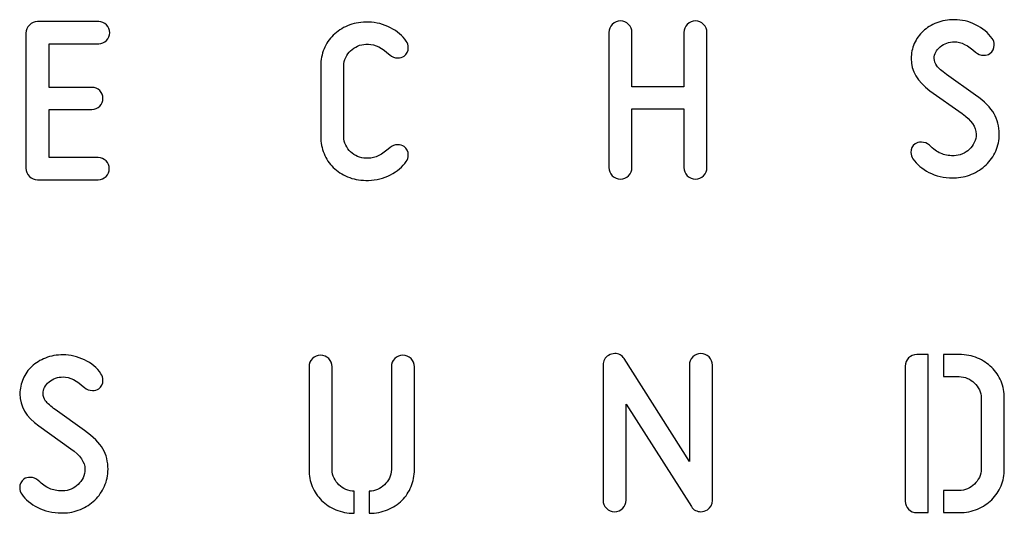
# Model space of a CAD drawing. Header units: millimetres. Extents: x -145 to 145, y -187 to 145.
# Tile 6 of 31: x -60 to -5, y -51 to -24. Entities that reach past the tile are written whole.
import ezdxf

# ---------------------------------------------------------------- set-up
doc = ezdxf.new("R2010")
doc.units = ezdxf.units.MM
doc.header["$MEASUREMENT"] = 0
doc.layers.add('Ebene 1', color=7, linetype='Continuous')

msp = doc.modelspace()

# ---------------------------------------------------------------- linework, layer by layer
at = {"layer": 'Ebene 1', "color": 1}
for points, knots in [([(-59.2975, -32.5652), (-59.4763, -32.5652), (-59.6291, -32.5017), (-59.7561, -32.3747), (-59.7561, -32.3747), (-59.8831, -32.2477), (-59.9466, -32.0948), (-59.9466, -31.9161), (-59.9466, -31.9161), (-59.9466, -31.9161), (-59.9466, -24.3243), (-59.9466, -24.3243), (-59.9466, -24.3243), (-59.9466, -24.1456), (-59.8831, -23.9927), (-59.7561, -23.8657), (-59.7561, -23.8657), (-59.6291, -23.7387), (-59.4763, -23.6752), (-59.2975, -23.6752), (-59.2975, -23.6752), (-59.2975, -23.6752), (-55.8544, -23.6752), (-55.8544, -23.6752), (-55.8544, -23.6752), (-55.6851, -23.6752), (-55.5393, -23.7364), (-55.417, -23.8587), (-55.417, -23.8587), (-55.2947, -23.9809), (-55.2335, -24.1268), (-55.2335, -24.2961), (-55.2335, -24.2961), (-55.2335, -24.4654), (-55.2947, -24.6112), (-55.417, -24.7335), (-55.417, -24.7335), (-55.5393, -24.8558), (-55.6851, -24.917), (-55.8544, -24.917), (-55.8544, -24.917), (-55.8544, -24.917), (-58.6484, -24.917), (-58.6484, -24.917), (-58.6484, -24.917), (-58.6484, -24.917), (-58.6484, -27.3723), (-58.6484, -27.3723), (-58.6484, -27.3723), (-58.6484, -27.3723), (-56.2354, -27.3723), (-56.2354, -27.3723), (-56.2354, -27.3723), (-56.0661, -27.3723), (-55.9203, -27.4335), (-55.798, -27.5558), (-55.798, -27.5558), (-55.6757, -27.6781), (-55.6145, -27.8239), (-55.6145, -27.9932), (-55.6145, -27.9932), (-55.6145, -28.1625), (-55.6757, -28.3084), (-55.798, -28.4306), (-55.798, -28.4306), (-55.9203, -28.5529), (-56.0661, -28.6141), (-56.2354, -28.6141), (-56.2354, -28.6141), (-56.2354, -28.6141), (-58.6484, -28.6141), (-58.6484, -28.6141), (-58.6484, -28.6141), (-58.6484, -28.6141), (-58.6484, -31.3234), (-58.6484, -31.3234), (-58.6484, -31.3234), (-58.6484, -31.3234), (-55.8826, -31.3234), (-55.8826, -31.3234), (-55.8826, -31.3234), (-55.7133, -31.3234), (-55.5675, -31.3846), (-55.4452, -31.5069), (-55.4452, -31.5069), (-55.3229, -31.6292), (-55.2617, -31.775), (-55.2617, -31.9443), (-55.2617, -31.9443), (-55.2617, -32.1136), (-55.3229, -32.2595), (-55.4452, -32.3818), (-55.4452, -32.3818), (-55.5675, -32.5041), (-55.7133, -32.5652), (-55.8826, -32.5652), (-55.8826, -32.5652), (-55.8826, -32.5652), (-59.2975, -32.5652), (-59.2975, -32.5652)], [0, 0, 0, 0, 0.04, 0.04, 0.04, 0.04, 0.08, 0.08, 0.08, 0.08, 0.12, 0.12, 0.12, 0.12, 0.16, 0.16, 0.16, 0.16, 0.2, 0.2, 0.2, 0.2, 0.24, 0.24, 0.24, 0.24, 0.28, 0.28, 0.28, 0.28, 0.32, 0.32, 0.32, 0.32, 0.36, 0.36, 0.36, 0.36, 0.4, 0.4, 0.4, 0.4, 0.44, 0.44, 0.44, 0.44, 0.48, 0.48, 0.48, 0.48, 0.52, 0.52, 0.52, 0.52, 0.56, 0.56, 0.56, 0.56, 0.6, 0.6, 0.6, 0.6, 0.64, 0.64, 0.64, 0.64, 0.68, 0.68, 0.68, 0.68, 0.72, 0.72, 0.72, 0.72, 0.76, 0.76, 0.76, 0.76, 0.8, 0.8, 0.8, 0.8, 0.84, 0.84, 0.84, 0.84, 0.88, 0.88, 0.88, 0.88, 0.92, 0.92, 0.92, 0.92, 0.96, 0.96, 0.96, 0.96, 1, 1, 1, 1]), ([(-40.8286, -32.5989), (-41.2049, -32.5989), (-41.5483, -32.533), (-41.8588, -32.4013), (-41.8588, -32.4013), (-42.1692, -32.2696), (-42.4373, -32.0933), (-42.6631, -31.8722), (-42.6631, -31.8722), (-42.8889, -31.6511), (-43.0629, -31.3924), (-43.1852, -31.0961), (-43.1852, -31.0961), (-43.3075, -30.7997), (-43.3686, -30.4822), (-43.3686, -30.1436), (-43.3686, -30.1436), (-43.3686, -30.1436), (-43.3686, -26.1642), (-43.3686, -26.1642), (-43.3686, -26.1642), (-43.3686, -25.8256), (-43.3075, -25.5081), (-43.1852, -25.2117), (-43.1852, -25.2117), (-43.0629, -24.9154), (-42.8889, -24.6567), (-42.6631, -24.4356), (-42.6631, -24.4356), (-42.4373, -24.2146), (-42.1692, -24.0382), (-41.8588, -23.9065), (-41.8588, -23.9065), (-41.5483, -23.7748), (-41.2049, -23.7089), (-40.8286, -23.7089), (-40.8286, -23.7089), (-40.8286, -23.7089), (-40.6875, -23.7089), (-40.6875, -23.7089), (-40.6875, -23.7089), (-40.2454, -23.7089), (-39.8315, -23.8124), (-39.4458, -24.0194), (-39.4458, -24.0194), (-39.0601, -24.2263), (-38.7637, -24.4756), (-38.5568, -24.7672), (-38.5568, -24.7672), (-38.4815, -24.8707), (-38.4439, -24.993), (-38.4439, -25.1341), (-38.4439, -25.1341), (-38.4439, -25.3411), (-38.5238, -25.501), (-38.6838, -25.6139), (-38.6838, -25.6139), (-38.7778, -25.6798), (-38.8954, -25.7127), (-39.0365, -25.7127), (-39.0365, -25.7127), (-39.2153, -25.7127), (-39.3658, -25.6562), (-39.4881, -25.5433), (-39.4881, -25.5433), (-39.9114, -25.1482), (-40.3112, -24.9507), (-40.6875, -24.9507), (-40.6875, -24.9507), (-40.6875, -24.9507), (-40.8286, -24.9507), (-40.8286, -24.9507), (-40.8286, -24.9507), (-40.9886, -24.9507), (-41.1438, -24.9836), (-41.2943, -25.0495), (-41.2943, -25.0495), (-41.4448, -25.1153), (-41.5765, -25.2023), (-41.6894, -25.3105), (-41.6894, -25.3105), (-41.8023, -25.4187), (-41.894, -25.5457), (-41.9646, -25.6915), (-41.9646, -25.6915), (-42.0351, -25.8373), (-42.0704, -25.9949), (-42.0704, -26.1642), (-42.0704, -26.1642), (-42.0704, -26.1642), (-42.0704, -30.1436), (-42.0704, -30.1436), (-42.0704, -30.1436), (-42.0704, -30.3129), (-42.0351, -30.4705), (-41.9646, -30.6163), (-41.9646, -30.6163), (-41.894, -30.7621), (-41.8023, -30.8891), (-41.6894, -30.9973), (-41.6894, -30.9973), (-41.5765, -31.1055), (-41.4448, -31.1925), (-41.2943, -31.2583), (-41.2943, -31.2583), (-41.1438, -31.3242), (-40.9886, -31.3571), (-40.8286, -31.3571), (-40.8286, -31.3571), (-40.8286, -31.3571), (-40.6875, -31.3571), (-40.6875, -31.3571), (-40.6875, -31.3571), (-40.3112, -31.3571), (-39.9114, -31.1596), (-39.4881, -30.7645), (-39.4881, -30.7645), (-39.3658, -30.6516), (-39.2153, -30.5951), (-39.0365, -30.5951), (-39.0365, -30.5951), (-38.8954, -30.5951), (-38.7778, -30.628), (-38.6838, -30.6939), (-38.6838, -30.6939), (-38.5238, -30.8068), (-38.4439, -30.9667), (-38.4439, -31.1737), (-38.4439, -31.1737), (-38.4439, -31.3148), (-38.4815, -31.4371), (-38.5568, -31.5406), (-38.5568, -31.5406), (-38.7637, -31.8322), (-39.0601, -32.0815), (-39.4458, -32.2885), (-39.4458, -32.2885), (-39.8315, -32.4954), (-40.2454, -32.5989), (-40.6875, -32.5989), (-40.6875, -32.5989), (-40.6875, -32.5989), (-40.8286, -32.5989), (-40.8286, -32.5989)], [0, 0, 0, 0, 0.0277778, 0.0277778, 0.0277778, 0.0277778, 0.0555556, 0.0555556, 0.0555556, 0.0555556, 0.0833333, 0.0833333, 0.0833333, 0.0833333, 0.1111111, 0.1111111, 0.1111111, 0.1111111, 0.1388889, 0.1388889, 0.1388889, 0.1388889, 0.1666667, 0.1666667, 0.1666667, 0.1666667, 0.1944444, 0.1944444, 0.1944444, 0.1944444, 0.2222222, 0.2222222, 0.2222222, 0.2222222, 0.25, 0.25, 0.25, 0.25, 0.2777778, 0.2777778, 0.2777778, 0.2777778, 0.3055556, 0.3055556, 0.3055556, 0.3055556, 0.3333333, 0.3333333, 0.3333333, 0.3333333, 0.3611111, 0.3611111, 0.3611111, 0.3611111, 0.3888889, 0.3888889, 0.3888889, 0.3888889, 0.4166667, 0.4166667, 0.4166667, 0.4166667, 0.4444444, 0.4444444, 0.4444444, 0.4444444, 0.4722222, 0.4722222, 0.4722222, 0.4722222, 0.5, 0.5, 0.5, 0.5, 0.5277778, 0.5277778, 0.5277778, 0.5277778, 0.5555556, 0.5555556, 0.5555556, 0.5555556, 0.5833333, 0.5833333, 0.5833333, 0.5833333, 0.6111111, 0.6111111, 0.6111111, 0.6111111, 0.6388889, 0.6388889, 0.6388889, 0.6388889, 0.6666667, 0.6666667, 0.6666667, 0.6666667, 0.6944444, 0.6944444, 0.6944444, 0.6944444, 0.7222222, 0.7222222, 0.7222222, 0.7222222, 0.75, 0.75, 0.75, 0.75, 0.7777778, 0.7777778, 0.7777778, 0.7777778, 0.8055556, 0.8055556, 0.8055556, 0.8055556, 0.8333333, 0.8333333, 0.8333333, 0.8333333, 0.8611111, 0.8611111, 0.8611111, 0.8611111, 0.8888889, 0.8888889, 0.8888889, 0.8888889, 0.9166667, 0.9166667, 0.9166667, 0.9166667, 0.9444444, 0.9444444, 0.9444444, 0.9444444, 0.9722222, 0.9722222, 0.9722222, 0.9722222, 1, 1, 1, 1]), ([(-21.6464, -31.879), (-21.6464, -32.0577), (-21.7099, -32.2106), (-21.8369, -32.3376), (-21.8369, -32.3376), (-21.9639, -32.4646), (-22.1168, -32.5281), (-22.2955, -32.5281), (-22.2955, -32.5281), (-22.4742, -32.5281), (-22.6271, -32.4646), (-22.7541, -32.3376), (-22.7541, -32.3376), (-22.8811, -32.2106), (-22.9446, -32.0577), (-22.9446, -31.879), (-22.9446, -31.879), (-22.9446, -31.879), (-22.9446, -28.577), (-22.9446, -28.577), (-22.9446, -28.577), (-22.9446, -28.577), (-25.8656, -28.577), (-25.8656, -28.577), (-25.8656, -28.577), (-25.8656, -28.577), (-25.8656, -31.879), (-25.8656, -31.879), (-25.8656, -31.879), (-25.8656, -32.0577), (-25.9291, -32.2106), (-26.0561, -32.3376), (-26.0561, -32.3376), (-26.1831, -32.4646), (-26.336, -32.5281), (-26.5147, -32.5281), (-26.5147, -32.5281), (-26.6935, -32.5281), (-26.8463, -32.4646), (-26.9733, -32.3376), (-26.9733, -32.3376), (-27.1003, -32.2106), (-27.1638, -32.0577), (-27.1638, -31.879), (-27.1638, -31.879), (-27.1638, -31.879), (-27.1638, -24.2872), (-27.1638, -24.2872), (-27.1638, -24.2872), (-27.1638, -24.1085), (-27.1003, -23.9556), (-26.9733, -23.8286), (-26.9733, -23.8286), (-26.8463, -23.7016), (-26.6935, -23.6381), (-26.5147, -23.6381), (-26.5147, -23.6381), (-26.336, -23.6381), (-26.1831, -23.7016), (-26.0561, -23.8286), (-26.0561, -23.8286), (-25.9291, -23.9556), (-25.8656, -24.1085), (-25.8656, -24.2872), (-25.8656, -24.2872), (-25.8656, -24.2872), (-25.8656, -27.3352), (-25.8656, -27.3352), (-25.8656, -27.3352), (-25.8656, -27.3352), (-22.9446, -27.3352), (-22.9446, -27.3352), (-22.9446, -27.3352), (-22.9446, -27.3352), (-22.9446, -24.2872), (-22.9446, -24.2872), (-22.9446, -24.2872), (-22.9446, -24.1085), (-22.8811, -23.9556), (-22.7541, -23.8286), (-22.7541, -23.8286), (-22.6271, -23.7016), (-22.4742, -23.6381), (-22.2955, -23.6381), (-22.2955, -23.6381), (-22.1168, -23.6381), (-21.9639, -23.7016), (-21.8369, -23.8286), (-21.8369, -23.8286), (-21.7099, -23.9556), (-21.6464, -24.1085), (-21.6464, -24.2872), (-21.6464, -24.2872), (-21.6464, -24.2872), (-21.6464, -31.879), (-21.6464, -31.879)], [0, 0, 0, 0, 0.0416667, 0.0416667, 0.0416667, 0.0416667, 0.0833333, 0.0833333, 0.0833333, 0.0833333, 0.125, 0.125, 0.125, 0.125, 0.1666667, 0.1666667, 0.1666667, 0.1666667, 0.2083333, 0.2083333, 0.2083333, 0.2083333, 0.25, 0.25, 0.25, 0.25, 0.2916667, 0.2916667, 0.2916667, 0.2916667, 0.3333333, 0.3333333, 0.3333333, 0.3333333, 0.375, 0.375, 0.375, 0.375, 0.4166667, 0.4166667, 0.4166667, 0.4166667, 0.4583333, 0.4583333, 0.4583333, 0.4583333, 0.5, 0.5, 0.5, 0.5, 0.5416667, 0.5416667, 0.5416667, 0.5416667, 0.5833333, 0.5833333, 0.5833333, 0.5833333, 0.625, 0.625, 0.625, 0.625, 0.6666667, 0.6666667, 0.6666667, 0.6666667, 0.7083333, 0.7083333, 0.7083333, 0.7083333, 0.75, 0.75, 0.75, 0.75, 0.7916667, 0.7916667, 0.7916667, 0.7916667, 0.8333333, 0.8333333, 0.8333333, 0.8333333, 0.875, 0.875, 0.875, 0.875, 0.9166667, 0.9166667, 0.9166667, 0.9166667, 0.9583333, 0.9583333, 0.9583333, 0.9583333, 1, 1, 1, 1]), ([(-7.7938, -31.2141), (-7.7938, -31.2141), (-7.7515, -31.2141), (-7.7515, -31.2141), (-7.7515, -31.2141), (-7.5916, -31.2141), (-7.4364, -31.1812), (-7.2858, -31.1153), (-7.2858, -31.1153), (-7.1353, -31.0495), (-7.0036, -30.9625), (-6.8907, -30.8543), (-6.8907, -30.8543), (-6.7778, -30.7461), (-6.6861, -30.6191), (-6.6156, -30.4733), (-6.6156, -30.4733), (-6.545, -30.3275), (-6.5097, -30.1699), (-6.5097, -30.0006), (-6.5097, -30.0006), (-6.5097, -29.5961), (-6.7731, -29.2103), (-7.2999, -28.8435), (-7.2999, -28.8435), (-7.2999, -28.8435), (-9.1062, -27.5593), (-9.1062, -27.5593), (-9.1062, -27.5593), (-9.8117, -27.0513), (-10.1645, -26.4493), (-10.1645, -25.7531), (-10.1645, -25.7531), (-10.1645, -25.4615), (-10.1057, -25.1816), (-9.9881, -24.9135), (-9.9881, -24.9135), (-9.8705, -24.6454), (-9.7059, -24.4126), (-9.4942, -24.215), (-9.4942, -24.215), (-9.2826, -24.0175), (-9.0262, -23.8599), (-8.7252, -23.7423), (-8.7252, -23.7423), (-8.4241, -23.6247), (-8.0949, -23.5659), (-7.7374, -23.5659), (-7.7374, -23.5659), (-7.3329, -23.5659), (-6.9331, -23.66), (-6.5379, -23.8481), (-6.5379, -23.8481), (-6.1428, -24.0363), (-5.8324, -24.295), (-5.6066, -24.6242), (-5.6066, -24.6242), (-5.5314, -24.7277), (-5.4937, -24.85), (-5.4937, -24.9911), (-5.4937, -24.9911), (-5.4937, -25.1981), (-5.5737, -25.358), (-5.7336, -25.4709), (-5.7336, -25.4709), (-5.8277, -25.5368), (-5.9453, -25.5697), (-6.0864, -25.5697), (-6.0864, -25.5697), (-6.2651, -25.5697), (-6.4157, -25.5132), (-6.5379, -25.4003), (-6.5379, -25.4003), (-6.9613, -25.0052), (-7.3611, -24.8077), (-7.7374, -24.8077), (-7.7374, -24.8077), (-8.0384, -24.8077), (-8.3018, -24.9018), (-8.5276, -25.0899), (-8.5276, -25.0899), (-8.7534, -25.2781), (-8.8663, -25.4944), (-8.8663, -25.739), (-8.8663, -25.739), (-8.8663, -25.8895), (-8.8169, -26.0306), (-8.7181, -26.1623), (-8.7181, -26.1623), (-8.6193, -26.2941), (-8.4382, -26.454), (-8.1748, -26.6421), (-8.1748, -26.6421), (-8.1748, -26.6421), (-6.5379, -27.8133), (-6.5379, -27.8133), (-6.5379, -27.8133), (-6.0394, -28.1708), (-5.6936, -28.5166), (-5.5008, -28.8505), (-5.5008, -28.8505), (-5.3079, -29.1845), (-5.2115, -29.5678), (-5.2115, -30.0006), (-5.2115, -30.0006), (-5.2115, -30.3392), (-5.2774, -30.6567), (-5.4091, -30.9531), (-5.4091, -30.9531), (-5.5408, -31.2494), (-5.7219, -31.5081), (-5.9523, -31.7292), (-5.9523, -31.7292), (-6.1828, -31.9503), (-6.4533, -32.1266), (-6.7637, -32.2583), (-6.7637, -32.2583), (-7.0742, -32.39), (-7.4034, -32.4559), (-7.7515, -32.4559), (-7.7515, -32.4559), (-7.7515, -32.4559), (-7.8221, -32.4559), (-7.8221, -32.4559), (-7.8221, -32.4559), (-8.3301, -32.4559), (-8.7769, -32.3548), (-9.1626, -32.1525), (-9.1626, -32.1525), (-9.5483, -31.9503), (-9.8494, -31.6986), (-10.0657, -31.3976), (-10.0657, -31.3976), (-10.141, -31.2941), (-10.1786, -31.1718), (-10.1786, -31.0307), (-10.1786, -31.0307), (-10.1786, -30.8237), (-10.0986, -30.6638), (-9.9387, -30.5509), (-9.9387, -30.5509), (-9.8446, -30.485), (-9.7271, -30.4521), (-9.5859, -30.4521), (-9.5859, -30.4521), (-9.4166, -30.4521), (-9.2661, -30.5086), (-9.1344, -30.6215), (-9.1344, -30.6215), (-8.918, -30.8378), (-8.7087, -30.9907), (-8.5064, -31.0801), (-8.5064, -31.0801), (-8.3042, -31.1694), (-8.0667, -31.2141), (-7.7938, -31.2141)], [0, 0, 0, 0, 0.025641, 0.025641, 0.025641, 0.025641, 0.0512821, 0.0512821, 0.0512821, 0.0512821, 0.0769231, 0.0769231, 0.0769231, 0.0769231, 0.1025641, 0.1025641, 0.1025641, 0.1025641, 0.1282051, 0.1282051, 0.1282051, 0.1282051, 0.1538462, 0.1538462, 0.1538462, 0.1538462, 0.1794872, 0.1794872, 0.1794872, 0.1794872, 0.2051282, 0.2051282, 0.2051282, 0.2051282, 0.2307692, 0.2307692, 0.2307692, 0.2307692, 0.2564103, 0.2564103, 0.2564103, 0.2564103, 0.2820513, 0.2820513, 0.2820513, 0.2820513, 0.3076923, 0.3076923, 0.3076923, 0.3076923, 0.3333333, 0.3333333, 0.3333333, 0.3333333, 0.3589744, 0.3589744, 0.3589744, 0.3589744, 0.3846154, 0.3846154, 0.3846154, 0.3846154, 0.4102564, 0.4102564, 0.4102564, 0.4102564, 0.4358974, 0.4358974, 0.4358974, 0.4358974, 0.4615385, 0.4615385, 0.4615385, 0.4615385, 0.4871795, 0.4871795, 0.4871795, 0.4871795, 0.5128205, 0.5128205, 0.5128205, 0.5128205, 0.5384615, 0.5384615, 0.5384615, 0.5384615, 0.5641026, 0.5641026, 0.5641026, 0.5641026, 0.5897436, 0.5897436, 0.5897436, 0.5897436, 0.6153846, 0.6153846, 0.6153846, 0.6153846, 0.6410256, 0.6410256, 0.6410256, 0.6410256, 0.6666667, 0.6666667, 0.6666667, 0.6666667, 0.6923077, 0.6923077, 0.6923077, 0.6923077, 0.7179487, 0.7179487, 0.7179487, 0.7179487, 0.7435897, 0.7435897, 0.7435897, 0.7435897, 0.7692308, 0.7692308, 0.7692308, 0.7692308, 0.7948718, 0.7948718, 0.7948718, 0.7948718, 0.8205128, 0.8205128, 0.8205128, 0.8205128, 0.8461538, 0.8461538, 0.8461538, 0.8461538, 0.8717949, 0.8717949, 0.8717949, 0.8717949, 0.8974359, 0.8974359, 0.8974359, 0.8974359, 0.9230769, 0.9230769, 0.9230769, 0.9230769, 0.9487179, 0.9487179, 0.9487179, 0.9487179, 0.974359, 0.974359, 0.974359, 0.974359, 1, 1, 1, 1]), ([(-57.9146, -50.0617), (-57.9146, -50.0617), (-57.8723, -50.0617), (-57.8723, -50.0617), (-57.8723, -50.0617), (-57.7124, -50.0617), (-57.5572, -50.0288), (-57.4066, -49.9629), (-57.4066, -49.9629), (-57.2561, -49.8971), (-57.1244, -49.8101), (-57.0115, -49.7019), (-57.0115, -49.7019), (-56.8986, -49.5937), (-56.8069, -49.4667), (-56.7364, -49.3209), (-56.7364, -49.3209), (-56.6658, -49.1751), (-56.6305, -49.0175), (-56.6305, -48.8482), (-56.6305, -48.8482), (-56.6305, -48.4437), (-56.8939, -48.0579), (-57.4207, -47.6911), (-57.4207, -47.6911), (-57.4207, -47.6911), (-59.227, -46.4069), (-59.227, -46.4069), (-59.227, -46.4069), (-59.9325, -45.8989), (-60.2853, -45.2969), (-60.2853, -44.6007), (-60.2853, -44.6007), (-60.2853, -44.3091), (-60.2265, -44.0292), (-60.1089, -43.7611), (-60.1089, -43.7611), (-59.9913, -43.493), (-59.8267, -43.2602), (-59.615, -43.0626), (-59.615, -43.0626), (-59.4034, -42.8651), (-59.147, -42.7075), (-58.846, -42.5899), (-58.846, -42.5899), (-58.5449, -42.4723), (-58.2157, -42.4135), (-57.8582, -42.4135), (-57.8582, -42.4135), (-57.4537, -42.4135), (-57.0539, -42.5076), (-56.6587, -42.6957), (-56.6587, -42.6957), (-56.2636, -42.8839), (-55.9532, -43.1426), (-55.7274, -43.4718), (-55.7274, -43.4718), (-55.6522, -43.5753), (-55.6145, -43.6976), (-55.6145, -43.8387), (-55.6145, -43.8387), (-55.6145, -44.0457), (-55.6945, -44.2056), (-55.8544, -44.3185), (-55.8544, -44.3185), (-55.9485, -44.3844), (-56.0661, -44.4173), (-56.2072, -44.4173), (-56.2072, -44.4173), (-56.3859, -44.4173), (-56.5365, -44.3608), (-56.6587, -44.2479), (-56.6587, -44.2479), (-57.0821, -43.8528), (-57.4819, -43.6553), (-57.8582, -43.6553), (-57.8582, -43.6553), (-58.1592, -43.6553), (-58.4226, -43.7494), (-58.6484, -43.9375), (-58.6484, -43.9375), (-58.8742, -44.1257), (-58.9871, -44.342), (-58.9871, -44.5866), (-58.9871, -44.5866), (-58.9871, -44.7371), (-58.9377, -44.8782), (-58.8389, -45.0099), (-58.8389, -45.0099), (-58.7401, -45.1417), (-58.559, -45.3016), (-58.2956, -45.4897), (-58.2956, -45.4897), (-58.2956, -45.4897), (-56.6587, -46.6609), (-56.6587, -46.6609), (-56.6587, -46.6609), (-56.1602, -47.0184), (-55.8144, -47.3642), (-55.6216, -47.6981), (-55.6216, -47.6981), (-55.4287, -48.0321), (-55.3323, -48.4154), (-55.3323, -48.8482), (-55.3323, -48.8482), (-55.3323, -49.1868), (-55.3982, -49.5043), (-55.5299, -49.8007), (-55.5299, -49.8007), (-55.6616, -50.097), (-55.8427, -50.3557), (-56.0731, -50.5768), (-56.0731, -50.5768), (-56.3036, -50.7979), (-56.5741, -50.9742), (-56.8845, -51.1059), (-56.8845, -51.1059), (-57.195, -51.2376), (-57.5242, -51.3035), (-57.8723, -51.3035), (-57.8723, -51.3035), (-57.8723, -51.3035), (-57.9429, -51.3035), (-57.9429, -51.3035), (-57.9429, -51.3035), (-58.4509, -51.3035), (-58.8977, -51.2024), (-59.2834, -51.0001), (-59.2834, -51.0001), (-59.6691, -50.7979), (-59.9702, -50.5462), (-60.1865, -50.2452), (-60.1865, -50.2452), (-60.2618, -50.1417), (-60.2994, -50.0194), (-60.2994, -49.8783), (-60.2994, -49.8783), (-60.2994, -49.6713), (-60.2194, -49.5114), (-60.0595, -49.3985), (-60.0595, -49.3985), (-59.9654, -49.3326), (-59.8479, -49.2997), (-59.7067, -49.2997), (-59.7067, -49.2997), (-59.5374, -49.2997), (-59.3869, -49.3562), (-59.2552, -49.4691), (-59.2552, -49.4691), (-59.0388, -49.6854), (-58.8295, -49.8383), (-58.6272, -49.9277), (-58.6272, -49.9277), (-58.425, -50.017), (-58.1875, -50.0617), (-57.9146, -50.0617)], [0, 0, 0, 0, 0.025641, 0.025641, 0.025641, 0.025641, 0.0512821, 0.0512821, 0.0512821, 0.0512821, 0.0769231, 0.0769231, 0.0769231, 0.0769231, 0.1025641, 0.1025641, 0.1025641, 0.1025641, 0.1282051, 0.1282051, 0.1282051, 0.1282051, 0.1538462, 0.1538462, 0.1538462, 0.1538462, 0.1794872, 0.1794872, 0.1794872, 0.1794872, 0.2051282, 0.2051282, 0.2051282, 0.2051282, 0.2307692, 0.2307692, 0.2307692, 0.2307692, 0.2564103, 0.2564103, 0.2564103, 0.2564103, 0.2820513, 0.2820513, 0.2820513, 0.2820513, 0.3076923, 0.3076923, 0.3076923, 0.3076923, 0.3333333, 0.3333333, 0.3333333, 0.3333333, 0.3589744, 0.3589744, 0.3589744, 0.3589744, 0.3846154, 0.3846154, 0.3846154, 0.3846154, 0.4102564, 0.4102564, 0.4102564, 0.4102564, 0.4358974, 0.4358974, 0.4358974, 0.4358974, 0.4615385, 0.4615385, 0.4615385, 0.4615385, 0.4871795, 0.4871795, 0.4871795, 0.4871795, 0.5128205, 0.5128205, 0.5128205, 0.5128205, 0.5384615, 0.5384615, 0.5384615, 0.5384615, 0.5641026, 0.5641026, 0.5641026, 0.5641026, 0.5897436, 0.5897436, 0.5897436, 0.5897436, 0.6153846, 0.6153846, 0.6153846, 0.6153846, 0.6410256, 0.6410256, 0.6410256, 0.6410256, 0.6666667, 0.6666667, 0.6666667, 0.6666667, 0.6923077, 0.6923077, 0.6923077, 0.6923077, 0.7179487, 0.7179487, 0.7179487, 0.7179487, 0.7435897, 0.7435897, 0.7435897, 0.7435897, 0.7692308, 0.7692308, 0.7692308, 0.7692308, 0.7948718, 0.7948718, 0.7948718, 0.7948718, 0.8205128, 0.8205128, 0.8205128, 0.8205128, 0.8461538, 0.8461538, 0.8461538, 0.8461538, 0.8717949, 0.8717949, 0.8717949, 0.8717949, 0.8974359, 0.8974359, 0.8974359, 0.8974359, 0.9230769, 0.9230769, 0.9230769, 0.9230769, 0.9487179, 0.9487179, 0.9487179, 0.9487179, 0.974359, 0.974359, 0.974359, 0.974359, 1, 1, 1, 1]), ([(-41.4868, -51.3223), (-41.8631, -51.3223), (-42.2065, -51.2564), (-42.5169, -51.1247), (-42.5169, -51.1247), (-42.8273, -50.993), (-43.0955, -50.8167), (-43.3212, -50.5956), (-43.3212, -50.5956), (-43.547, -50.3745), (-43.721, -50.1158), (-43.8433, -49.8195), (-43.8433, -49.8195), (-43.9656, -49.5231), (-44.0268, -49.2056), (-44.0268, -48.867), (-44.0268, -48.867), (-44.0268, -48.867), (-44.0268, -43.0814), (-44.0268, -43.0814), (-44.0268, -43.0814), (-44.0268, -42.9027), (-43.9633, -42.7498), (-43.8363, -42.6228), (-43.8363, -42.6228), (-43.7093, -42.4958), (-43.5564, -42.4323), (-43.3777, -42.4323), (-43.3777, -42.4323), (-43.1989, -42.4323), (-43.0461, -42.4958), (-42.9191, -42.6228), (-42.9191, -42.6228), (-42.7921, -42.7498), (-42.7286, -42.9027), (-42.7286, -43.0814), (-42.7286, -43.0814), (-42.7286, -43.0814), (-42.7286, -48.867), (-42.7286, -48.867), (-42.7286, -48.867), (-42.7286, -49.0363), (-42.6933, -49.1939), (-42.6227, -49.3397), (-42.6227, -49.3397), (-42.5522, -49.4855), (-42.4605, -49.6125), (-42.3476, -49.7207), (-42.3476, -49.7207), (-42.2347, -49.8289), (-42.103, -49.9159), (-41.9525, -49.9817), (-41.9525, -49.9817), (-41.8019, -50.0476), (-41.6467, -50.0805), (-41.4868, -50.0805), (-41.4868, -50.0805), (-41.4868, -50.0805), (-41.4868, -51.3223), (-41.4868, -51.3223)], [0, 0, 0, 0, 0.0666667, 0.0666667, 0.0666667, 0.0666667, 0.1333333, 0.1333333, 0.1333333, 0.1333333, 0.2, 0.2, 0.2, 0.2, 0.2666667, 0.2666667, 0.2666667, 0.2666667, 0.3333333, 0.3333333, 0.3333333, 0.3333333, 0.4, 0.4, 0.4, 0.4, 0.4666667, 0.4666667, 0.4666667, 0.4666667, 0.5333333, 0.5333333, 0.5333333, 0.5333333, 0.6, 0.6, 0.6, 0.6, 0.6666667, 0.6666667, 0.6666667, 0.6666667, 0.7333333, 0.7333333, 0.7333333, 0.7333333, 0.8, 0.8, 0.8, 0.8, 0.8666667, 0.8666667, 0.8666667, 0.8666667, 0.9333333, 0.9333333, 0.9333333, 0.9333333, 1, 1, 1, 1]), ([(-40.6401, -50.0805), (-40.4802, -50.0805), (-40.325, -50.0476), (-40.1745, -49.9817), (-40.1745, -49.9817), (-40.0239, -49.9159), (-39.8922, -49.8289), (-39.7793, -49.7207), (-39.7793, -49.7207), (-39.6665, -49.6125), (-39.5747, -49.4855), (-39.5042, -49.3397), (-39.5042, -49.3397), (-39.4336, -49.1939), (-39.3983, -49.0363), (-39.3983, -48.867), (-39.3983, -48.867), (-39.3983, -48.867), (-39.3983, -43.0814), (-39.3983, -43.0814), (-39.3983, -43.0814), (-39.3983, -42.9027), (-39.3348, -42.7498), (-39.2078, -42.6228), (-39.2078, -42.6228), (-39.0808, -42.4958), (-38.928, -42.4323), (-38.7492, -42.4323), (-38.7492, -42.4323), (-38.5705, -42.4323), (-38.4176, -42.4958), (-38.2906, -42.6228), (-38.2906, -42.6228), (-38.1636, -42.7498), (-38.1001, -42.9027), (-38.1001, -43.0814), (-38.1001, -43.0814), (-38.1001, -43.0814), (-38.1001, -48.867), (-38.1001, -48.867), (-38.1001, -48.867), (-38.1001, -49.2056), (-38.1613, -49.5231), (-38.2836, -49.8195), (-38.2836, -49.8195), (-38.4059, -50.1158), (-38.5799, -50.3745), (-38.8057, -50.5956), (-38.8057, -50.5956), (-39.0315, -50.8167), (-39.2996, -50.993), (-39.61, -51.1247), (-39.61, -51.1247), (-39.9205, -51.2564), (-40.2638, -51.3223), (-40.6401, -51.3223), (-40.6401, -51.3223), (-40.6401, -51.3223), (-40.6401, -50.0805), (-40.6401, -50.0805)], [0, 0, 0, 0, 0.0666667, 0.0666667, 0.0666667, 0.0666667, 0.1333333, 0.1333333, 0.1333333, 0.1333333, 0.2, 0.2, 0.2, 0.2, 0.2666667, 0.2666667, 0.2666667, 0.2666667, 0.3333333, 0.3333333, 0.3333333, 0.3333333, 0.4, 0.4, 0.4, 0.4, 0.4666667, 0.4666667, 0.4666667, 0.4666667, 0.5333333, 0.5333333, 0.5333333, 0.5333333, 0.6, 0.6, 0.6, 0.6, 0.6666667, 0.6666667, 0.6666667, 0.6666667, 0.7333333, 0.7333333, 0.7333333, 0.7333333, 0.8, 0.8, 0.8, 0.8, 0.8666667, 0.8666667, 0.8666667, 0.8666667, 0.9333333, 0.9333333, 0.9333333, 0.9333333, 1, 1, 1, 1]), ([(-26.1935, -45.1914), (-26.1935, -45.1914), (-26.1935, -50.5819), (-26.1935, -50.5819), (-26.1935, -50.5819), (-26.1935, -50.7606), (-26.257, -50.9135), (-26.384, -51.0405), (-26.384, -51.0405), (-26.511, -51.1675), (-26.6639, -51.231), (-26.8426, -51.231), (-26.8426, -51.231), (-27.0214, -51.231), (-27.1742, -51.1675), (-27.3012, -51.0405), (-27.3012, -51.0405), (-27.4282, -50.9135), (-27.4917, -50.7606), (-27.4917, -50.5819), (-27.4917, -50.5819), (-27.4917, -50.5819), (-27.4917, -42.976), (-27.4917, -42.976), (-27.4917, -42.976), (-27.4917, -42.7502), (-27.3883, -42.5715), (-27.1813, -42.4398), (-27.1813, -42.4398), (-27.0778, -42.3739), (-26.9602, -42.341), (-26.8285, -42.341), (-26.8285, -42.341), (-26.725, -42.341), (-26.6263, -42.3645), (-26.5322, -42.4116), (-26.5322, -42.4116), (-26.4381, -42.4586), (-26.3628, -42.5292), (-26.3064, -42.6232), (-26.3064, -42.6232), (-26.3064, -42.6232), (-22.6375, -48.4088), (-22.6375, -48.4088), (-22.6375, -48.4088), (-22.6375, -48.4088), (-22.6375, -42.9901), (-22.6375, -42.9901), (-22.6375, -42.9901), (-22.6375, -42.8114), (-22.574, -42.6585), (-22.447, -42.5315), (-22.447, -42.5315), (-22.32, -42.4045), (-22.1671, -42.341), (-21.9884, -42.341), (-21.9884, -42.341), (-21.8097, -42.341), (-21.6568, -42.4045), (-21.5298, -42.5315), (-21.5298, -42.5315), (-21.4028, -42.6585), (-21.3393, -42.8114), (-21.3393, -42.9901), (-21.3393, -42.9901), (-21.3393, -42.9901), (-21.3393, -50.596), (-21.3393, -50.596), (-21.3393, -50.596), (-21.3393, -50.8312), (-21.4334, -51.0052), (-21.6215, -51.1181), (-21.6215, -51.1181), (-21.7532, -51.1934), (-21.8755, -51.231), (-21.9884, -51.231), (-21.9884, -51.231), (-22.0919, -51.231), (-22.193, -51.2075), (-22.2918, -51.1604), (-22.2918, -51.1604), (-22.3906, -51.1134), (-22.4682, -51.0429), (-22.5246, -50.9488), (-22.5246, -50.9488), (-22.5246, -50.9488), (-26.1935, -45.1914), (-26.1935, -45.1914)], [0, 0, 0, 0, 0.0454545, 0.0454545, 0.0454545, 0.0454545, 0.0909091, 0.0909091, 0.0909091, 0.0909091, 0.1363636, 0.1363636, 0.1363636, 0.1363636, 0.1818182, 0.1818182, 0.1818182, 0.1818182, 0.2272727, 0.2272727, 0.2272727, 0.2272727, 0.2727273, 0.2727273, 0.2727273, 0.2727273, 0.3181818, 0.3181818, 0.3181818, 0.3181818, 0.3636364, 0.3636364, 0.3636364, 0.3636364, 0.4090909, 0.4090909, 0.4090909, 0.4090909, 0.4545455, 0.4545455, 0.4545455, 0.4545455, 0.5, 0.5, 0.5, 0.5, 0.5454545, 0.5454545, 0.5454545, 0.5454545, 0.5909091, 0.5909091, 0.5909091, 0.5909091, 0.6363636, 0.6363636, 0.6363636, 0.6363636, 0.6818182, 0.6818182, 0.6818182, 0.6818182, 0.7272727, 0.7272727, 0.7272727, 0.7272727, 0.7727273, 0.7727273, 0.7727273, 0.7727273, 0.8181818, 0.8181818, 0.8181818, 0.8181818, 0.8636364, 0.8636364, 0.8636364, 0.8636364, 0.9090909, 0.9090909, 0.9090909, 0.9090909, 0.9545455, 0.9545455, 0.9545455, 0.9545455, 1, 1, 1, 1]), ([(-9.2013, -51.2839), (-9.2013, -51.2839), (-9.8504, -51.2839), (-9.8504, -51.2839), (-9.8504, -51.2839), (-10.0292, -51.2839), (-10.182, -51.2204), (-10.309, -51.0934), (-10.309, -51.0934), (-10.436, -50.9664), (-10.4995, -50.8135), (-10.4995, -50.6348), (-10.4995, -50.6348), (-10.4995, -50.6348), (-10.4995, -43.043), (-10.4995, -43.043), (-10.4995, -43.043), (-10.4995, -42.8643), (-10.436, -42.7114), (-10.309, -42.5844), (-10.309, -42.5844), (-10.182, -42.4574), (-10.0292, -42.3939), (-9.8504, -42.3939), (-9.8504, -42.3939), (-9.8504, -42.3939), (-9.2013, -42.3939), (-9.2013, -42.3939), (-9.2013, -42.3939), (-9.2013, -42.3939), (-9.2013, -51.2839), (-9.2013, -51.2839)], [0, 0, 0, 0, 0.125, 0.125, 0.125, 0.125, 0.25, 0.25, 0.25, 0.25, 0.375, 0.375, 0.375, 0.375, 0.5, 0.5, 0.5, 0.5, 0.625, 0.625, 0.625, 0.625, 0.75, 0.75, 0.75, 0.75, 0.875, 0.875, 0.875, 0.875, 1, 1, 1, 1]), ([(-8.3546, -51.2839), (-8.3546, -51.2839), (-8.3546, -50.0421), (-8.3546, -50.0421), (-8.3546, -50.0421), (-8.3546, -50.0421), (-7.4656, -50.0421), (-7.4656, -50.0421), (-7.4656, -50.0421), (-7.3057, -50.0421), (-7.1505, -50.0092), (-7, -49.9433), (-7, -49.9433), (-6.8495, -49.8775), (-6.7178, -49.7905), (-6.6049, -49.6823), (-6.6049, -49.6823), (-6.492, -49.5741), (-6.4003, -49.4471), (-6.3297, -49.3013), (-6.3297, -49.3013), (-6.2591, -49.1555), (-6.2239, -48.9979), (-6.2239, -48.8286), (-6.2239, -48.8286), (-6.2239, -48.8286), (-6.2239, -44.8492), (-6.2239, -44.8492), (-6.2239, -44.8492), (-6.2239, -44.6799), (-6.2591, -44.5223), (-6.3297, -44.3765), (-6.3297, -44.3765), (-6.4003, -44.2307), (-6.492, -44.1037), (-6.6049, -43.9955), (-6.6049, -43.9955), (-6.7178, -43.8873), (-6.8495, -43.8003), (-7, -43.7345), (-7, -43.7345), (-7.1505, -43.6686), (-7.3057, -43.6357), (-7.4656, -43.6357), (-7.4656, -43.6357), (-7.4656, -43.6357), (-8.3546, -43.6357), (-8.3546, -43.6357), (-8.3546, -43.6357), (-8.3546, -43.6357), (-8.3546, -42.3939), (-8.3546, -42.3939), (-8.3546, -42.3939), (-8.3546, -42.3939), (-7.4656, -42.3939), (-7.4656, -42.3939), (-7.4656, -42.3939), (-7.0894, -42.3939), (-6.746, -42.4598), (-6.4355, -42.5915), (-6.4355, -42.5915), (-6.1251, -42.7232), (-5.857, -42.8996), (-5.6312, -43.1206), (-5.6312, -43.1206), (-5.4054, -43.3417), (-5.2314, -43.6004), (-5.1091, -43.8967), (-5.1091, -43.8967), (-4.9868, -44.1931), (-4.9256, -44.5106), (-4.9256, -44.8492), (-4.9256, -44.8492), (-4.9256, -44.8492), (-4.9256, -48.8286), (-4.9256, -48.8286), (-4.9256, -48.8286), (-4.9256, -49.1672), (-4.9868, -49.4847), (-5.1091, -49.7811), (-5.1091, -49.7811), (-5.2314, -50.0774), (-5.4054, -50.3361), (-5.6312, -50.5572), (-5.6312, -50.5572), (-5.857, -50.7783), (-6.1251, -50.9546), (-6.4355, -51.0863), (-6.4355, -51.0863), (-6.746, -51.218), (-7.0894, -51.2839), (-7.4656, -51.2839), (-7.4656, -51.2839), (-7.4656, -51.2839), (-8.3546, -51.2839), (-8.3546, -51.2839)], [0, 0, 0, 0, 0.0416667, 0.0416667, 0.0416667, 0.0416667, 0.0833333, 0.0833333, 0.0833333, 0.0833333, 0.125, 0.125, 0.125, 0.125, 0.1666667, 0.1666667, 0.1666667, 0.1666667, 0.2083333, 0.2083333, 0.2083333, 0.2083333, 0.25, 0.25, 0.25, 0.25, 0.2916667, 0.2916667, 0.2916667, 0.2916667, 0.3333333, 0.3333333, 0.3333333, 0.3333333, 0.375, 0.375, 0.375, 0.375, 0.4166667, 0.4166667, 0.4166667, 0.4166667, 0.4583333, 0.4583333, 0.4583333, 0.4583333, 0.5, 0.5, 0.5, 0.5, 0.5416667, 0.5416667, 0.5416667, 0.5416667, 0.5833333, 0.5833333, 0.5833333, 0.5833333, 0.625, 0.625, 0.625, 0.625, 0.6666667, 0.6666667, 0.6666667, 0.6666667, 0.7083333, 0.7083333, 0.7083333, 0.7083333, 0.75, 0.75, 0.75, 0.75, 0.7916667, 0.7916667, 0.7916667, 0.7916667, 0.8333333, 0.8333333, 0.8333333, 0.8333333, 0.875, 0.875, 0.875, 0.875, 0.9166667, 0.9166667, 0.9166667, 0.9166667, 0.9583333, 0.9583333, 0.9583333, 0.9583333, 1, 1, 1, 1])]:
    msp.add_open_spline(points, degree=3, knots=knots, dxfattribs=at)

doc.saveas('drawing.dxf')
